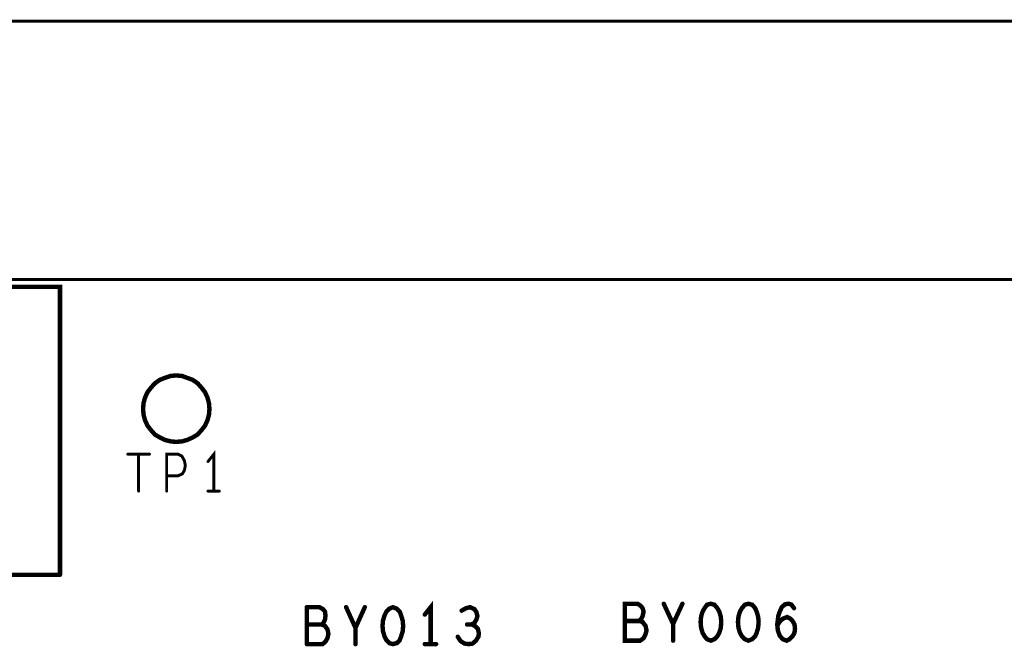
# Model space of a CAD drawing. Extents: x 23.5 to 56.6, y 21.5 to 42.6.
# Tile 8 of 29: x 33.3 to 35.3, y 34.9 to 36.2. Entities that reach past the tile are written whole.
import ezdxf

# ---------------------------------------------------------------- set-up
doc = ezdxf.new("R2010")
doc.units = 0
doc.layers.add('1', color=2, linetype='CONTINUOUS')

msp = doc.modelspace()

# ---------------------------------------------------------------- linework, layer by layer
at = {"layer": '1'}
for points, const_width in [([(48.604, 29.841), (48.604, 36.179), (30.179, 36.179)], 0.006), ([(48.604, 35.654), (30.179, 35.654)], 0.006), ([(33.393, 35.054), (33.393, 35.639), (32.186, 35.639)], 0.009), ([(33.697, 35.391), (33.696, 35.403), (33.693, 35.414), (33.688, 35.425), (33.681, 35.434), (33.673, 35.443), (33.663, 35.45), (33.652, 35.454), (33.641, 35.458), (33.629, 35.459), (33.618, 35.458), (33.606, 35.454), (33.596, 35.45), (33.586, 35.443), (33.578, 35.434), (33.571, 35.425), (33.566, 35.414), (33.563, 35.403), (33.562, 35.391), (33.563, 35.379), (33.566, 35.368), (33.571, 35.357), (33.578, 35.348), (33.586, 35.339), (33.596, 35.333), (33.606, 35.328), (33.618, 35.325), (33.629, 35.324), (33.641, 35.325), (33.652, 35.328), (33.663, 35.333), (33.673, 35.339), (33.681, 35.348), (33.688, 35.357), (33.693, 35.368), (33.696, 35.379), (33.697, 35.391)], 0.009), ([(33.706, 35.224), (33.706, 35.299), (33.694, 35.284)], 0.006), ([(33.575, 35.299), (33.531, 35.299)], 0.006), ([(33.553, 35.299), (33.553, 35.224)], 0.006), ([(33.648, 35.276), (33.646, 35.286), (33.641, 35.295), (33.633, 35.299), (33.61, 35.299), (33.61, 35.224)], 0.006), ([(33.61, 35.255), (33.633, 35.255), (33.642, 35.259), (33.646, 35.266), (33.648, 35.276)], 0.006), ([(33.717, 35.224), (33.694, 35.224)], 0.006), ([(32.186, 35.054), (33.393, 35.054)], 0.009), ([(33.895, 34.913), (33.895, 34.988)], 0.009), ([(33.925, 34.953), (33.929, 34.956), (33.932, 34.963), (33.933, 34.971), (33.932, 34.979), (33.928, 34.984), (33.921, 34.988), (33.895, 34.988)], 0.009), ([(33.994, 34.913), (33.994, 34.946), (33.975, 34.988)], 0.009), ([(34.013, 34.988), (33.994, 34.946)], 0.009), ([(34.049, 34.95), (34.05, 34.939), (34.053, 34.929), (34.057, 34.921), (34.063, 34.915), (34.07, 34.913), (34.078, 34.915), (34.084, 34.921), (34.087, 34.929), (34.09, 34.939), (34.091, 34.95), (34.09, 34.961), (34.087, 34.971), (34.084, 34.979), (34.078, 34.985), (34.07, 34.988), (34.063, 34.985), (34.057, 34.979), (34.053, 34.971), (34.05, 34.961), (34.049, 34.95)], 0.009), ([(34.135, 34.973), (34.147, 34.988), (34.147, 34.913)], 0.009), ([(34.21, 34.981), (34.219, 34.986), (34.227, 34.988), (34.236, 34.984), (34.24, 34.978), (34.242, 34.97), (34.24, 34.963), (34.236, 34.956), (34.23, 34.953), (34.221, 34.953)], 0.009), ([(34.58, 34.925), (34.573, 34.92), (34.542, 34.92), (34.542, 34.995), (34.568, 34.995), (34.574, 34.991)], 0.009), ([(34.578, 34.97), (34.58, 34.979), (34.578, 34.986), (34.574, 34.991)], 0.009), ([(34.621, 34.995), (34.64, 34.954), (34.64, 34.92)], 0.009), ([(34.64, 34.954), (34.659, 34.995)], 0.009), ([(34.7, 34.979), (34.697, 34.969), (34.696, 34.958), (34.697, 34.946), (34.7, 34.936), (34.704, 34.929), (34.709, 34.923), (34.717, 34.92), (34.724, 34.923), (34.73, 34.929), (34.734, 34.936), (34.737, 34.946), (34.738, 34.958), (34.737, 34.969), (34.734, 34.979), (34.73, 34.986), (34.724, 34.993), (34.717, 34.995), (34.709, 34.993), (34.704, 34.986), (34.7, 34.979)], 0.009), ([(34.773, 34.969), (34.772, 34.958), (34.773, 34.946), (34.776, 34.936), (34.78, 34.929), (34.786, 34.923), (34.793, 34.92), (34.801, 34.923), (34.807, 34.929), (34.81, 34.936), (34.813, 34.946), (34.814, 34.958), (34.813, 34.969), (34.81, 34.979), (34.807, 34.986), (34.801, 34.993), (34.793, 34.995), (34.786, 34.993), (34.78, 34.986), (34.776, 34.979), (34.773, 34.969)], 0.009), ([(34.852, 34.954), (34.854, 34.97), (34.857, 34.979), (34.861, 34.988), (34.868, 34.994), (34.875, 34.995), (34.881, 34.993), (34.886, 34.986)], 0.009), ([(34.578, 34.97), (34.575, 34.964), (34.571, 34.96), (34.542, 34.96)], 0.009), ([(34.878, 34.965), (34.872, 34.968), (34.864, 34.965), (34.858, 34.96), (34.852, 34.951)], 0.009), ([(34.852, 34.954), (34.853, 34.941), (34.857, 34.93), (34.863, 34.923), (34.871, 34.92), (34.877, 34.923), (34.883, 34.929), (34.887, 34.936), (34.888, 34.944), (34.887, 34.953), (34.883, 34.96), (34.878, 34.965)], 0.009), ([(33.933, 34.918), (33.937, 34.925), (33.939, 34.934), (33.937, 34.943), (33.932, 34.95), (33.925, 34.953), (33.895, 34.953)], 0.009), ([(34.23, 34.953), (34.237, 34.95), (34.243, 34.944), (34.245, 34.935), (34.244, 34.928), (34.239, 34.92), (34.232, 34.914), (34.224, 34.913), (34.216, 34.914)], 0.009), ([(34.571, 34.96), (34.578, 34.958), (34.584, 34.95), (34.586, 34.941), (34.584, 34.933), (34.58, 34.925)], 0.009), ([(34.202, 34.928), (34.208, 34.919), (34.216, 34.914)], 0.009), ([(33.895, 34.913), (33.927, 34.913)], 0.009), ([(33.933, 34.918), (33.927, 34.913)], 0.009), ([(34.135, 34.913), (34.158, 34.913)], 0.009)]:
    msp.add_lwpolyline(points, dxfattribs=dict(at, const_width=const_width))
for points, const_width in [([(33.69925, 35.391, 1), (33.69475, 35.391, 1)], 0.0045), ([(33.69925, 35.391, 1), (33.69475, 35.391, 1)], 0.0045), ([(33.5325, 35.299, 1), (33.5295, 35.299, 1)], 0.003), ([(33.5545, 35.299, 1), (33.5515, 35.299, 1)], 0.003), ([(33.5765, 35.299, 1), (33.5735, 35.299, 1)], 0.003), ([(33.6955, 35.284, 1), (33.6925, 35.284, 1)], 0.003), ([(33.6495, 35.276, 1), (33.6465, 35.276, 1)], 0.003), ([(33.6495, 35.276, 1), (33.6465, 35.276, 1)], 0.003), ([(33.6115, 35.255, 1), (33.6085, 35.255, 1)], 0.003), ([(33.5545, 35.224, 1), (33.5515, 35.224, 1)], 0.003), ([(33.6115, 35.224, 1), (33.6085, 35.224, 1)], 0.003), ([(33.6955, 35.224, 1), (33.6925, 35.224, 1)], 0.003), ([(33.7075, 35.224, 1), (33.7045, 35.224, 1)], 0.003), ([(33.7185, 35.224, 1), (33.7155, 35.224, 1)], 0.003), ([(33.39525, 35.054, 1), (33.39075, 35.054, 1)], 0.0045), ([(33.39525, 35.054, 1), (33.39075, 35.054, 1)], 0.0045), ([(33.89725, 34.988, 1), (33.89275, 34.988, 1)], 0.0045), ([(33.89725, 34.988, 1), (33.89275, 34.988, 1)], 0.0045), ([(33.97725, 34.988, 1), (33.97275, 34.988, 1)], 0.0045), ([(34.01525, 34.988, 1), (34.01075, 34.988, 1)], 0.0045), ([(34.57625, 34.991, 1), (34.57175, 34.991, 1)], 0.0045), ([(34.57625, 34.991, 1), (34.57175, 34.991, 1)], 0.0045), ([(34.62325, 34.995, 1), (34.61875, 34.995, 1)], 0.0045), ([(34.66125, 34.995, 1), (34.65675, 34.995, 1)], 0.0045), ([(34.88825, 34.986, 1), (34.88375, 34.986, 1)], 0.0045), ([(34.13725, 34.973, 1), (34.13275, 34.973, 1)], 0.0045), ([(34.21225, 34.981, 1), (34.20775, 34.981, 1)], 0.0045), ([(34.58025, 34.97, 1), (34.57575, 34.97, 1)], 0.0045), ([(34.58025, 34.97, 1), (34.57575, 34.97, 1)], 0.0045), ([(34.70225, 34.979, 1), (34.69775, 34.979, 1)], 0.0045), ([(34.70225, 34.979, 1), (34.69775, 34.979, 1)], 0.0045), ([(34.77525, 34.969, 1), (34.77075, 34.969, 1)], 0.0045), ([(34.77525, 34.969, 1), (34.77075, 34.969, 1)], 0.0045), ([(34.88025, 34.965, 1), (34.87575, 34.965, 1)], 0.0045), ([(34.88025, 34.965, 1), (34.87575, 34.965, 1)], 0.0045), ([(33.89725, 34.953, 1), (33.89275, 34.953, 1)], 0.0045), ([(33.92725, 34.953, 1), (33.92275, 34.953, 1)], 0.0045), ([(33.99625, 34.946, 1), (33.99175, 34.946, 1)], 0.0045), ([(34.05125, 34.95, 1), (34.04675, 34.95, 1)], 0.0045), ([(34.05125, 34.95, 1), (34.04675, 34.95, 1)], 0.0045), ([(34.22325, 34.953, 1), (34.21875, 34.953, 1)], 0.0045), ([(34.23225, 34.953, 1), (34.22775, 34.953, 1)], 0.0045), ([(34.54425, 34.96, 1), (34.53975, 34.96, 1)], 0.0045), ([(34.57325, 34.96, 1), (34.56875, 34.96, 1)], 0.0045), ([(34.64225, 34.954, 1), (34.63775, 34.954, 1)], 0.0045), ([(34.85425, 34.954, 1), (34.84975, 34.954, 1)], 0.0045), ([(34.85425, 34.954, 1), (34.84975, 34.954, 1)], 0.0045), ([(34.85425, 34.951, 1), (34.84975, 34.951, 1)], 0.0045), ([(34.20425, 34.928, 1), (34.19975, 34.928, 1)], 0.0045), ([(34.58225, 34.925, 1), (34.57775, 34.925, 1)], 0.0045), ([(34.58225, 34.925, 1), (34.57775, 34.925, 1)], 0.0045), ([(33.89725, 34.913, 1), (33.89275, 34.913, 1)], 0.0045), ([(33.89725, 34.913, 1), (33.89275, 34.913, 1)], 0.0045), ([(33.92925, 34.913, 1), (33.92475, 34.913, 1)], 0.0045), ([(33.92925, 34.913, 1), (33.92475, 34.913, 1)], 0.0045), ([(33.93525, 34.918, 1), (33.93075, 34.918, 1)], 0.0045), ([(33.93525, 34.918, 1), (33.93075, 34.918, 1)], 0.0045), ([(33.99625, 34.913, 1), (33.99175, 34.913, 1)], 0.0045), ([(34.13725, 34.913, 1), (34.13275, 34.913, 1)], 0.0045), ([(34.14925, 34.913, 1), (34.14475, 34.913, 1)], 0.0045), ([(34.16025, 34.913, 1), (34.15575, 34.913, 1)], 0.0045), ([(34.21825, 34.914, 1), (34.21375, 34.914, 1)], 0.0045), ([(34.21825, 34.914, 1), (34.21375, 34.914, 1)], 0.0045), ([(34.64225, 34.92, 1), (34.63775, 34.92, 1)], 0.0045)]:
    msp.add_lwpolyline(points, format="xyb", close=True, dxfattribs=dict(at, const_width=const_width))

doc.saveas('drawing.dxf')
